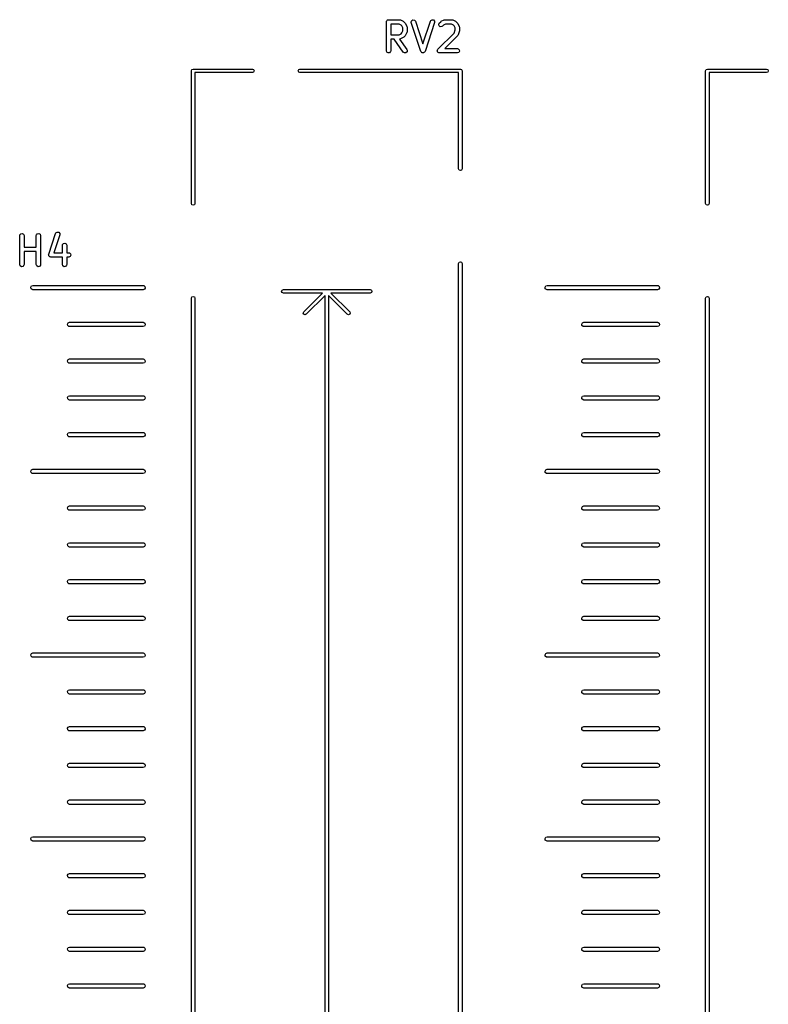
# Model space of a CAD drawing. Extents: x 2.76 to 6.37, y -5.23 to -2.48.
# Tile 7 of 19: x 2.83 to 3.85, y -3.83 to -2.49. Entities that reach past the tile are written whole.
import ezdxf

# ---------------------------------------------------------------- set-up
doc = ezdxf.new("R2010")
doc.units = 0
doc.header["$MEASUREMENT"] = 0
doc.layers.add('BLACK', color=7, linetype='CONTINUOUS')

msp = doc.modelspace()

# ---------------------------------------------------------------- linework, layer by layer
at = {"layer": 'BLACK', "linetype": 'CONTINUOUS'}
for p, q in [((3.33112, -2.48844), (3.33118, -2.48806)), ((3.33112, -2.52781), (3.33112, -2.48844)), ((3.33116, -2.48793), (3.33123, -2.48781)), ((3.33118, -2.48806), (3.33116, -2.48793)), ((3.33123, -2.48781), (3.33129, -2.48743)), ((3.33129, -2.48743), (3.33179, -2.48684)), ((3.33179, -2.48684), (3.33217, -2.48618)), ((3.33217, -2.48618), (3.33242, -2.48609)), ((3.33242, -2.48609), (3.33259, -2.48588)), ((3.33259, -2.48588), (3.33335, -2.48575)), ((3.33335, -2.48575), (3.33407, -2.48549)), ((3.33407, -2.48549), (3.34907, -2.48549)), ((3.33702, -2.49139), (3.33702, -2.50611)), ((3.34837, -2.49139), (3.33702, -2.49139)), ((3.35107, -2.49274), (3.34837, -2.49139)), ((3.34907, -2.48549), (3.35008, -2.48567)), ((3.35008, -2.48567), (3.35021, -2.48578)), ((3.35021, -2.48578), (3.35039, -2.4858)), ((3.35039, -2.4858), (3.35414, -2.48767)), ((3.35414, -2.48767), (3.35485, -2.4882)), ((3.35485, -2.4882), (3.3549, -2.48823)), ((3.3549, -2.48823), (3.35678, -2.4901)), ((3.35678, -2.4901), (3.35728, -2.49082)), ((3.35728, -2.49082), (3.35733, -2.49087)), ((3.35733, -2.49087), (3.35921, -2.49462)), ((3.36486, -2.48836), (3.3656, -2.48648)), ((3.36501, -2.48937), (3.36486, -2.48836)), ((3.37814, -2.52874), (3.36501, -2.48937)), ((3.3656, -2.48648), (3.36738, -2.48552)), ((3.36738, -2.48552), (3.36936, -2.48592)), ((3.36936, -2.48592), (3.37062, -2.48751)), ((3.37062, -2.48751), (3.38094, -2.51847)), ((3.38094, -2.51847), (3.39126, -2.48751)), ((3.39686, -2.48937), (3.38374, -2.52874)), ((3.39126, -2.48751), (3.39175, -2.4866)), ((3.39175, -2.4866), (3.39347, -2.48555)), ((3.39347, -2.48555), (3.39547, -2.48584)), ((3.39547, -2.48584), (3.39681, -2.48735)), ((3.39681, -2.48735), (3.39686, -2.48937)), ((3.40237, -2.49193), (3.40322, -2.4901)), ((3.40322, -2.4901), (3.4051, -2.48823)), ((3.4051, -2.48823), (3.40582, -2.48772)), ((3.40582, -2.48772), (3.40586, -2.48767)), ((3.40586, -2.48767), (3.40961, -2.4858)), ((3.41163, -2.49139), (3.40893, -2.49274)), ((3.40961, -2.4858), (3.4106, -2.48551)), ((3.4106, -2.48551), (3.41077, -2.48555)), ((3.41077, -2.48555), (3.41093, -2.48549)), ((3.41093, -2.48549), (3.42031, -2.48549)), ((3.41961, -2.49139), (3.41163, -2.49139)), ((3.42231, -2.49274), (3.41961, -2.49139)), ((3.42031, -2.48549), (3.42132, -2.48567)), ((3.42132, -2.48567), (3.42145, -2.48578)), ((3.42145, -2.48578), (3.42163, -2.4858)), ((3.42163, -2.4858), (3.42538, -2.48767)), ((3.42538, -2.48767), (3.42609, -2.4882)), ((3.42609, -2.4882), (3.42614, -2.48823)), ((3.42614, -2.48823), (3.42802, -2.4901)), ((3.42802, -2.4901), (3.42853, -2.49082)), ((3.42853, -2.49082), (3.42857, -2.49087)), ((3.42857, -2.49087), (3.43045, -2.49462)), ((3.34837, -2.50611), (3.35107, -2.50476)), ((3.35226, -2.49394), (3.35107, -2.49274)), ((3.35107, -2.50476), (3.35226, -2.50356)), ((3.35361, -2.49664), (3.35226, -2.49394)), ((3.35226, -2.50356), (3.35361, -2.50087)), ((3.35361, -2.50087), (3.35361, -2.49664)), ((3.35921, -2.50288), (3.35733, -2.50663)), ((3.35921, -2.49462), (3.3595, -2.4956)), ((3.35923, -2.50271), (3.35921, -2.50288)), ((3.35934, -2.50257), (3.35923, -2.50271)), ((3.35952, -2.50156), (3.35934, -2.50257)), ((3.3595, -2.4956), (3.35946, -2.49577)), ((3.35946, -2.49577), (3.35952, -2.49594)), ((3.35952, -2.49594), (3.35952, -2.50156)), ((3.40135, -2.52572), (3.42335, -2.50372)), ((3.40289, -2.49388), (3.40237, -2.49193)), ((3.40455, -2.49504), (3.40289, -2.49388)), ((3.40656, -2.49487), (3.40455, -2.49504)), ((3.4074, -2.49428), (3.40656, -2.49487)), ((3.40893, -2.49274), (3.4074, -2.49428)), ((3.42351, -2.49394), (3.42231, -2.49274)), ((3.42335, -2.50372), (3.42485, -2.49921)), ((3.42485, -2.49664), (3.42351, -2.49394)), ((3.42485, -2.49921), (3.42485, -2.49664)), ((3.43061, -2.50062), (3.42873, -2.50625)), ((3.43045, -2.49462), (3.43074, -2.4956)), ((3.43076, -2.49969), (3.43061, -2.50056)), ((3.43061, -2.50056), (3.43061, -2.50062)), ((3.43074, -2.4956), (3.4307, -2.49577)), ((3.4307, -2.49577), (3.43076, -2.49594)), ((3.43076, -2.49594), (3.43076, -2.49969)), ((3.33702, -2.50611), (3.34837, -2.50611)), ((3.3419, -2.51202), (3.33702, -2.51202)), ((3.33702, -2.51202), (3.33702, -2.52781)), ((3.35415, -2.5295), (3.3419, -2.51202)), ((3.34923, -2.51195), (3.3491, -2.512)), ((3.3491, -2.512), (3.35898, -2.52612)), ((3.3494, -2.512), (3.34923, -2.51195)), ((3.35039, -2.5117), (3.3494, -2.512)), ((3.35414, -2.50983), (3.35039, -2.5117)), ((3.35418, -2.50978), (3.35414, -2.50983)), ((3.3549, -2.50928), (3.35418, -2.50978)), ((3.35678, -2.5074), (3.3549, -2.50928)), ((3.35681, -2.50734), (3.35678, -2.5074)), ((3.35733, -2.50663), (3.35681, -2.50734)), ((3.42802, -2.5074), (3.41056, -2.52486)), ((3.42809, -2.50724), (3.42802, -2.5074)), ((3.42824, -2.50715), (3.42809, -2.50724)), ((3.42873, -2.50625), (3.42824, -2.50715)), ((3.33181, -2.52971), (3.33112, -2.52781)), ((3.33356, -2.53072), (3.33181, -2.52971)), ((3.33554, -2.53037), (3.33356, -2.53072)), ((3.33684, -2.52882), (3.33554, -2.53037)), ((3.33702, -2.52781), (3.33684, -2.52882)), ((3.3558, -2.53066), (3.35415, -2.5295)), ((3.35781, -2.53049), (3.3558, -2.53066)), ((3.35924, -2.52906), (3.35781, -2.53049)), ((3.35898, -2.52612), (3.35942, -2.52705)), ((3.35942, -2.52705), (3.35924, -2.52906)), ((3.37819, -2.52881), (3.37814, -2.52874)), ((3.37819, -2.5289), (3.37819, -2.52881)), ((3.37881, -2.52959), (3.37819, -2.5289)), ((3.37939, -2.53033), (3.37881, -2.52959)), ((3.37947, -2.53034), (3.37939, -2.53033)), ((3.37953, -2.53041), (3.37947, -2.53034)), ((3.38046, -2.53054), (3.37953, -2.53041)), ((3.38137, -2.53073), (3.38046, -2.53054)), ((3.38145, -2.53069), (3.38137, -2.53073)), ((3.38153, -2.5307), (3.38145, -2.53069)), ((3.38233, -2.53021), (3.38153, -2.5307)), ((3.38315, -2.52977), (3.38233, -2.53021)), ((3.38318, -2.52969), (3.38315, -2.52977)), ((3.38325, -2.52965), (3.38318, -2.52969)), ((3.38374, -2.52874), (3.38325, -2.52965)), ((3.40049, -2.52755), (3.40055, -2.52743)), ((3.40072, -2.52841), (3.40049, -2.52755)), ((3.40053, -2.5273), (3.40097, -2.52653)), ((3.40055, -2.52743), (3.40053, -2.5273)), ((3.40088, -2.52929), (3.40072, -2.52841)), ((3.40098, -2.52937), (3.40088, -2.52929)), ((3.40097, -2.52653), (3.40135, -2.52572)), ((3.40102, -2.5295), (3.40098, -2.52937)), ((3.40174, -2.53001), (3.40102, -2.5295)), ((3.40242, -2.53058), (3.40174, -2.53001)), ((3.40261, -2.53062), (3.40242, -2.53058)), ((3.40267, -2.53066), (3.40261, -2.53062)), ((3.4028, -2.53065), (3.40267, -2.53066)), ((3.40343, -2.53076), (3.4028, -2.53065)), ((3.42781, -2.53076), (3.40343, -2.53076)), ((3.41056, -2.52486), (3.42781, -2.52486)), ((3.42781, -2.52486), (3.42882, -2.52504)), ((3.4297, -2.53007), (3.42781, -2.53076)), ((3.42882, -2.52504), (3.43036, -2.52633)), ((3.43071, -2.52832), (3.4297, -2.53007)), ((3.43036, -2.52633), (3.43071, -2.52832)), ((3.06575, -2.55512), (3.06644, -2.55345)), ((3.06575, -2.73559), (3.06575, -2.55512)), ((3.06644, -2.55345), (3.06811, -2.55276)), ((3.06811, -2.55276), (3.1487, -2.55276)), ((3.1487, -2.55748), (3.07047, -2.55748)), ((3.07047, -2.55748), (3.07047, -2.73559)), ((3.1487, -2.55276), (3.15037, -2.55345)), ((3.15037, -2.55679), (3.1487, -2.55748)), ((3.15037, -2.55345), (3.15106, -2.55512)), ((3.15106, -2.55512), (3.15037, -2.55679)), ((3.21114, -2.55512), (3.21183, -2.55345)), ((3.21183, -2.55679), (3.21114, -2.55512)), ((3.21183, -2.55345), (3.2135, -2.55276)), ((3.2135, -2.55748), (3.21183, -2.55679)), ((3.2135, -2.55276), (3.43189, -2.55276)), ((3.42953, -2.55748), (3.2135, -2.55748)), ((3.42953, -2.68835), (3.42953, -2.55748)), ((3.43189, -2.55276), (3.43356, -2.55345)), ((3.43356, -2.55345), (3.43425, -2.55512)), ((3.43425, -2.55512), (3.43425, -2.68835)), ((3.76575, -2.55512), (3.76644, -2.55345)), ((3.76575, -2.73559), (3.76575, -2.55512)), ((3.76644, -2.55345), (3.76811, -2.55276)), ((3.76811, -2.55276), (3.8487, -2.55276)), ((3.8487, -2.55748), (3.77047, -2.55748)), ((3.77047, -2.55748), (3.77047, -2.73559)), ((3.8487, -2.55276), (3.85037, -2.55345)), ((3.85037, -2.55679), (3.8487, -2.55748)), ((3.85037, -2.55345), (3.85106, -2.55512)), ((3.85106, -2.55512), (3.85037, -2.55679)), ((3.43022, -2.69002), (3.42953, -2.68835)), ((3.43189, -2.69071), (3.43022, -2.69002)), ((3.43356, -2.69002), (3.43189, -2.69071)), ((3.43425, -2.68835), (3.43356, -2.69002)), ((3.06644, -2.73726), (3.06575, -2.73559)), ((3.06811, -2.73795), (3.06644, -2.73726)), ((3.06978, -2.73726), (3.06811, -2.73795)), ((3.07047, -2.73559), (3.06978, -2.73726)), ((3.76644, -2.73726), (3.76575, -2.73559)), ((3.76811, -2.73795), (3.76644, -2.73726)), ((3.76978, -2.73726), (3.76811, -2.73795)), ((3.77047, -2.73559), (3.76978, -2.73726)), ((2.83201, -2.77923), (2.83219, -2.77822)), ((2.83201, -2.8186), (2.83201, -2.77923)), ((2.83219, -2.77822), (2.83349, -2.77667)), ((2.83349, -2.77667), (2.83548, -2.77632)), ((2.83548, -2.77632), (2.83723, -2.77733)), ((2.83723, -2.77733), (2.83792, -2.77923)), ((2.83792, -2.77923), (2.83792, -2.79502)), ((2.85451, -2.77923), (2.85469, -2.77822)), ((2.85451, -2.79502), (2.85451, -2.77923)), ((2.85469, -2.77822), (2.85599, -2.77667)), ((2.85599, -2.77667), (2.85797, -2.77632)), ((2.85797, -2.77632), (2.85972, -2.77733)), ((2.85972, -2.77733), (2.86041, -2.77923)), ((2.86041, -2.77923), (2.86041, -2.8186)), ((2.87153, -2.80454), (2.88091, -2.77642)), ((2.88651, -2.77829), (2.87843, -2.80252)), ((2.88091, -2.77642), (2.8814, -2.77552)), ((2.8814, -2.77552), (2.88312, -2.77446)), ((2.88312, -2.77446), (2.88511, -2.77476)), ((2.88511, -2.77476), (2.88645, -2.77627)), ((2.88645, -2.77627), (2.88651, -2.77829)), ((2.83792, -2.79502), (2.85451, -2.79502)), ((2.89013, -2.79235), (2.89031, -2.79134)), ((2.89013, -2.80252), (2.89013, -2.79235)), ((2.89031, -2.79134), (2.89161, -2.78979)), ((2.89161, -2.78979), (2.89359, -2.78944)), ((2.89359, -2.78944), (2.89534, -2.79045)), ((2.89534, -2.79045), (2.89603, -2.79235)), ((2.89603, -2.79235), (2.89603, -2.80252)), ((2.85451, -2.80093), (2.83792, -2.80093)), ((2.83792, -2.80093), (2.83792, -2.8186)), ((2.85451, -2.8186), (2.85451, -2.80093)), ((2.87143, -2.80496), (2.87154, -2.80477)), ((2.87157, -2.80575), (2.87143, -2.80496)), ((2.87154, -2.80477), (2.87153, -2.80454)), ((2.87159, -2.80656), (2.87157, -2.80575)), ((2.87174, -2.80673), (2.87159, -2.80656)), ((2.87178, -2.80695), (2.87174, -2.80673)), ((2.87239, -2.80747), (2.87178, -2.80695)), ((2.87293, -2.80807), (2.87239, -2.80747)), ((2.87315, -2.8081), (2.87293, -2.80807)), ((2.87332, -2.80825), (2.87315, -2.8081)), ((2.87433, -2.80843), (2.87332, -2.80825)), ((2.89013, -2.80843), (2.87433, -2.80843)), ((2.87843, -2.80252), (2.89013, -2.80252)), ((2.89013, -2.8186), (2.89013, -2.80843)), ((2.89603, -2.80252), (2.89871, -2.80252)), ((2.89871, -2.80843), (2.89603, -2.80843)), ((2.89603, -2.80843), (2.89603, -2.8186)), ((2.89871, -2.80252), (2.89972, -2.8027)), ((2.9006, -2.80774), (2.89871, -2.80843)), ((2.89972, -2.8027), (2.90126, -2.804)), ((2.90161, -2.80599), (2.9006, -2.80774)), ((2.90126, -2.804), (2.90161, -2.80599)), ((2.8327, -2.8205), (2.83201, -2.8186)), ((2.83445, -2.82151), (2.8327, -2.8205)), ((2.83644, -2.82115), (2.83445, -2.82151)), ((2.83774, -2.81961), (2.83644, -2.82115)), ((2.83792, -2.8186), (2.83774, -2.81961)), ((2.8552, -2.8205), (2.85451, -2.8186)), ((2.85695, -2.82151), (2.8552, -2.8205)), ((2.85894, -2.82115), (2.85695, -2.82151)), ((2.86024, -2.81961), (2.85894, -2.82115)), ((2.86041, -2.8186), (2.86024, -2.81961)), ((2.89082, -2.8205), (2.89013, -2.8186)), ((2.89257, -2.82151), (2.89082, -2.8205)), ((2.89456, -2.82115), (2.89257, -2.82151)), ((2.89586, -2.81961), (2.89456, -2.82115)), ((2.89603, -2.8186), (2.89586, -2.81961)), ((3.42953, -2.81713), (3.43022, -2.81546)), ((3.42953, -4.66472), (3.42953, -2.81713)), ((3.43022, -2.81546), (3.43189, -2.81476)), ((3.43189, -2.81476), (3.43356, -2.81546)), ((3.43356, -2.81546), (3.43425, -2.81713)), ((3.43425, -2.81713), (3.43425, -4.66472)), ((2.84709, -2.84949), (2.8481, -2.84774)), ((2.84744, -2.85148), (2.84709, -2.84949)), ((2.84899, -2.85277), (2.84744, -2.85148)), ((2.8481, -2.84774), (2.85, -2.84705)), ((2.85, -2.85295), (2.84899, -2.85277)), ((2.85, -2.84705), (3, -2.84705)), ((3, -2.85295), (2.85, -2.85295)), ((3, -2.84705), (3.00101, -2.84723)), ((3.0019, -2.85226), (3, -2.85295)), ((3.00101, -2.84723), (3.00256, -2.84852)), ((3.00291, -2.85051), (3.0019, -2.85226)), ((3.00256, -2.84852), (3.00291, -2.85051)), ((3.18927, -2.85345), (3.19094, -2.85276)), ((3.19094, -2.85276), (3.30906, -2.85276)), ((3.30906, -2.85276), (3.31073, -2.85345)), ((3.54709, -2.84949), (3.5481, -2.84774)), ((3.54744, -2.85148), (3.54709, -2.84949)), ((3.54899, -2.85277), (3.54744, -2.85148)), ((3.5481, -2.84774), (3.55, -2.84705)), ((3.55, -2.85295), (3.54899, -2.85277)), ((3.55, -2.84705), (3.7, -2.84705)), ((3.7, -2.85295), (3.55, -2.85295)), ((3.7, -2.84705), (3.70101, -2.84723)), ((3.7019, -2.85226), (3.7, -2.85295)), ((3.70101, -2.84723), (3.70256, -2.84852)), ((3.70291, -2.85051), (3.7019, -2.85226)), ((3.70256, -2.84852), (3.70291, -2.85051)), ((3.06575, -2.86437), (3.06644, -2.8627)), ((3.06575, -4.61748), (3.06575, -2.86437)), ((3.06644, -2.8627), (3.06811, -2.86201)), ((3.06811, -2.86201), (3.06978, -2.8627)), ((3.06978, -2.8627), (3.07047, -2.86437)), ((3.07047, -2.86437), (3.07047, -4.61748)), ((3.18858, -2.85512), (3.18927, -2.85345)), ((3.18927, -2.85679), (3.18858, -2.85512)), ((3.19094, -2.85748), (3.18927, -2.85679)), ((3.2443, -2.85748), (3.19094, -2.85748)), ((3.2188, -2.88298), (3.2443, -2.85748)), ((3.24764, -2.86082), (3.22214, -2.88632)), ((3.24764, -4.62107), (3.24764, -2.86082)), ((3.27786, -2.88632), (3.25236, -2.86082)), ((3.25236, -2.86082), (3.25236, -4.62107)), ((3.30906, -2.85748), (3.2557, -2.85748)), ((3.2557, -2.85748), (3.2812, -2.88298)), ((3.31073, -2.85679), (3.30906, -2.85748)), ((3.31073, -2.85345), (3.31142, -2.85512)), ((3.31142, -2.85512), (3.31073, -2.85679)), ((3.76575, -2.86437), (3.76644, -2.8627)), ((3.76575, -4.61748), (3.76575, -2.86437)), ((3.76644, -2.8627), (3.76811, -2.86201)), ((3.76811, -2.86201), (3.76978, -2.8627)), ((3.76978, -2.8627), (3.77047, -2.86437)), ((3.77047, -2.86437), (3.77047, -4.61748)), ((3.21811, -2.88465), (3.2188, -2.88298)), ((3.2188, -2.88632), (3.21811, -2.88465)), ((3.22047, -2.88701), (3.2188, -2.88632)), ((3.22214, -2.88632), (3.22047, -2.88701)), ((3.27953, -2.88701), (3.27786, -2.88632)), ((3.2812, -2.88632), (3.27953, -2.88701)), ((3.2812, -2.88298), (3.28189, -2.88465)), ((3.28189, -2.88465), (3.2812, -2.88632)), ((2.89709, -2.89949), (2.8981, -2.89774)), ((2.89744, -2.90148), (2.89709, -2.89949)), ((2.89899, -2.90277), (2.89744, -2.90148)), ((2.8981, -2.89774), (2.9, -2.89705)), ((2.9, -2.90295), (2.89899, -2.90277)), ((2.9, -2.89705), (3, -2.89705)), ((3, -2.90295), (2.9, -2.90295)), ((3, -2.89705), (3.00101, -2.89723)), ((3.0019, -2.90226), (3, -2.90295)), ((3.00101, -2.89723), (3.00256, -2.89852)), ((3.00291, -2.90051), (3.0019, -2.90226)), ((3.00256, -2.89852), (3.00291, -2.90051)), ((3.59709, -2.89949), (3.5981, -2.89774)), ((3.59744, -2.90148), (3.59709, -2.89949)), ((3.59899, -2.90277), (3.59744, -2.90148)), ((3.5981, -2.89774), (3.6, -2.89705)), ((3.6, -2.90295), (3.59899, -2.90277)), ((3.6, -2.89705), (3.7, -2.89705)), ((3.7, -2.90295), (3.6, -2.90295)), ((3.7, -2.89705), (3.70101, -2.89723)), ((3.7019, -2.90226), (3.7, -2.90295)), ((3.70101, -2.89723), (3.70256, -2.89852)), ((3.70291, -2.90051), (3.7019, -2.90226)), ((3.70256, -2.89852), (3.70291, -2.90051)), ((2.89709, -2.94949), (2.8981, -2.94774)), ((2.89744, -2.95148), (2.89709, -2.94949)), ((2.89899, -2.95277), (2.89744, -2.95148)), ((2.8981, -2.94774), (2.9, -2.94705)), ((2.9, -2.95295), (2.89899, -2.95277)), ((2.9, -2.94705), (3, -2.94705)), ((3, -2.95295), (2.9, -2.95295)), ((3, -2.94705), (3.00101, -2.94723)), ((3.0019, -2.95226), (3, -2.95295)), ((3.00101, -2.94723), (3.00256, -2.94852)), ((3.00291, -2.95051), (3.0019, -2.95226)), ((3.00256, -2.94852), (3.00291, -2.95051)), ((3.59709, -2.94949), (3.5981, -2.94774)), ((3.59744, -2.95148), (3.59709, -2.94949)), ((3.59899, -2.95277), (3.59744, -2.95148)), ((3.5981, -2.94774), (3.6, -2.94705)), ((3.6, -2.95295), (3.59899, -2.95277)), ((3.6, -2.94705), (3.7, -2.94705)), ((3.7, -2.95295), (3.6, -2.95295)), ((3.7, -2.94705), (3.70101, -2.94723)), ((3.7019, -2.95226), (3.7, -2.95295)), ((3.70101, -2.94723), (3.70256, -2.94852)), ((3.70291, -2.95051), (3.7019, -2.95226)), ((3.70256, -2.94852), (3.70291, -2.95051)), ((2.89709, -2.99949), (2.8981, -2.99774)), ((2.89744, -3.00148), (2.89709, -2.99949)), ((2.8981, -2.99774), (2.9, -2.99705)), ((2.9, -2.99705), (3, -2.99705)), ((3, -2.99705), (3.00101, -2.99723)), ((3.00101, -2.99723), (3.00256, -2.99852)), ((3.00256, -2.99852), (3.00291, -3.00051)), ((3.59709, -2.99949), (3.5981, -2.99774)), ((3.59744, -3.00148), (3.59709, -2.99949)), ((3.5981, -2.99774), (3.6, -2.99705)), ((3.6, -2.99705), (3.7, -2.99705)), ((3.7, -2.99705), (3.70101, -2.99723)), ((3.70101, -2.99723), (3.70256, -2.99852)), ((3.70256, -2.99852), (3.70291, -3.00051)), ((2.89899, -3.00277), (2.89744, -3.00148)), ((2.9, -3.00295), (2.89899, -3.00277)), ((3, -3.00295), (2.9, -3.00295)), ((3.0019, -3.00226), (3, -3.00295)), ((3.00291, -3.00051), (3.0019, -3.00226)), ((3.59899, -3.00277), (3.59744, -3.00148)), ((3.6, -3.00295), (3.59899, -3.00277)), ((3.7, -3.00295), (3.6, -3.00295)), ((3.7019, -3.00226), (3.7, -3.00295)), ((3.70291, -3.00051), (3.7019, -3.00226)), ((2.89709, -3.04949), (2.8981, -3.04774)), ((2.89744, -3.05148), (2.89709, -3.04949)), ((2.89899, -3.05277), (2.89744, -3.05148)), ((2.8981, -3.04774), (2.9, -3.04705)), ((2.9, -3.05295), (2.89899, -3.05277)), ((2.9, -3.04705), (3, -3.04705)), ((3, -3.05295), (2.9, -3.05295)), ((3, -3.04705), (3.00101, -3.04723)), ((3.0019, -3.05226), (3, -3.05295)), ((3.00101, -3.04723), (3.00256, -3.04852)), ((3.00291, -3.05051), (3.0019, -3.05226)), ((3.00256, -3.04852), (3.00291, -3.05051)), ((3.59709, -3.04949), (3.5981, -3.04774)), ((3.59744, -3.05148), (3.59709, -3.04949)), ((3.59899, -3.05277), (3.59744, -3.05148)), ((3.5981, -3.04774), (3.6, -3.04705)), ((3.6, -3.05295), (3.59899, -3.05277)), ((3.6, -3.04705), (3.7, -3.04705)), ((3.7, -3.05295), (3.6, -3.05295)), ((3.7, -3.04705), (3.70101, -3.04723)), ((3.7019, -3.05226), (3.7, -3.05295)), ((3.70101, -3.04723), (3.70256, -3.04852)), ((3.70291, -3.05051), (3.7019, -3.05226)), ((3.70256, -3.04852), (3.70291, -3.05051)), ((2.84709, -3.09949), (2.8481, -3.09774)), ((2.84744, -3.10148), (2.84709, -3.09949)), ((2.84899, -3.10277), (2.84744, -3.10148)), ((2.8481, -3.09774), (2.85, -3.09705)), ((2.85, -3.10295), (2.84899, -3.10277)), ((2.85, -3.09705), (3, -3.09705)), ((3, -3.10295), (2.85, -3.10295)), ((3, -3.09705), (3.00101, -3.09723)), ((3.0019, -3.10226), (3, -3.10295)), ((3.00101, -3.09723), (3.00256, -3.09852)), ((3.00291, -3.10051), (3.0019, -3.10226)), ((3.00256, -3.09852), (3.00291, -3.10051)), ((3.54709, -3.09949), (3.5481, -3.09774)), ((3.54744, -3.10148), (3.54709, -3.09949)), ((3.54899, -3.10277), (3.54744, -3.10148)), ((3.5481, -3.09774), (3.55, -3.09705)), ((3.55, -3.10295), (3.54899, -3.10277)), ((3.55, -3.09705), (3.7, -3.09705)), ((3.7, -3.10295), (3.55, -3.10295)), ((3.7, -3.09705), (3.70101, -3.09723)), ((3.7019, -3.10226), (3.7, -3.10295)), ((3.70101, -3.09723), (3.70256, -3.09852)), ((3.70291, -3.10051), (3.7019, -3.10226)), ((3.70256, -3.09852), (3.70291, -3.10051)), ((2.89709, -3.14949), (2.8981, -3.14774)), ((2.8981, -3.14774), (2.9, -3.14705)), ((2.9, -3.14705), (3, -3.14705)), ((3, -3.14705), (3.00101, -3.14723)), ((3.00101, -3.14723), (3.00256, -3.14852)), ((3.59709, -3.14949), (3.5981, -3.14774)), ((3.5981, -3.14774), (3.6, -3.14705)), ((3.6, -3.14705), (3.7, -3.14705)), ((3.7, -3.14705), (3.70101, -3.14723)), ((3.70101, -3.14723), (3.70256, -3.14852)), ((2.89744, -3.15148), (2.89709, -3.14949)), ((2.89899, -3.15277), (2.89744, -3.15148)), ((2.9, -3.15295), (2.89899, -3.15277)), ((3, -3.15295), (2.9, -3.15295)), ((3.0019, -3.15226), (3, -3.15295)), ((3.00291, -3.15051), (3.0019, -3.15226)), ((3.00256, -3.14852), (3.00291, -3.15051)), ((3.59744, -3.15148), (3.59709, -3.14949)), ((3.59899, -3.15277), (3.59744, -3.15148)), ((3.6, -3.15295), (3.59899, -3.15277)), ((3.7, -3.15295), (3.6, -3.15295)), ((3.7019, -3.15226), (3.7, -3.15295)), ((3.70291, -3.15051), (3.7019, -3.15226)), ((3.70256, -3.14852), (3.70291, -3.15051)), ((2.89709, -3.19949), (2.8981, -3.19774)), ((2.89744, -3.20148), (2.89709, -3.19949)), ((2.8981, -3.19774), (2.9, -3.19705)), ((2.9, -3.19705), (3, -3.19705)), ((3, -3.19705), (3.00101, -3.19723)), ((3.00101, -3.19723), (3.00256, -3.19852)), ((3.00291, -3.20051), (3.0019, -3.20226)), ((3.00256, -3.19852), (3.00291, -3.20051)), ((3.59709, -3.19949), (3.5981, -3.19774)), ((3.59744, -3.20148), (3.59709, -3.19949)), ((3.5981, -3.19774), (3.6, -3.19705)), ((3.6, -3.19705), (3.7, -3.19705)), ((3.7, -3.19705), (3.70101, -3.19723)), ((3.70101, -3.19723), (3.70256, -3.19852)), ((3.70291, -3.20051), (3.7019, -3.20226)), ((3.70256, -3.19852), (3.70291, -3.20051)), ((2.89899, -3.20277), (2.89744, -3.20148)), ((2.9, -3.20295), (2.89899, -3.20277)), ((3, -3.20295), (2.9, -3.20295)), ((3.0019, -3.20226), (3, -3.20295)), ((3.59899, -3.20277), (3.59744, -3.20148)), ((3.6, -3.20295), (3.59899, -3.20277)), ((3.7, -3.20295), (3.6, -3.20295)), ((3.7019, -3.20226), (3.7, -3.20295)), ((2.89709, -3.24949), (2.8981, -3.24774)), ((2.89744, -3.25148), (2.89709, -3.24949)), ((2.89899, -3.25277), (2.89744, -3.25148)), ((2.8981, -3.24774), (2.9, -3.24705)), ((2.9, -3.25295), (2.89899, -3.25277)), ((2.9, -3.24705), (3, -3.24705)), ((3, -3.25295), (2.9, -3.25295)), ((3, -3.24705), (3.00101, -3.24723)), ((3.0019, -3.25226), (3, -3.25295)), ((3.00101, -3.24723), (3.00256, -3.24852)), ((3.00291, -3.25051), (3.0019, -3.25226)), ((3.00256, -3.24852), (3.00291, -3.25051)), ((3.59709, -3.24949), (3.5981, -3.24774)), ((3.59744, -3.25148), (3.59709, -3.24949)), ((3.59899, -3.25277), (3.59744, -3.25148)), ((3.5981, -3.24774), (3.6, -3.24705)), ((3.6, -3.25295), (3.59899, -3.25277)), ((3.6, -3.24705), (3.7, -3.24705)), ((3.7, -3.25295), (3.6, -3.25295)), ((3.7, -3.24705), (3.70101, -3.24723)), ((3.7019, -3.25226), (3.7, -3.25295)), ((3.70101, -3.24723), (3.70256, -3.24852)), ((3.70291, -3.25051), (3.7019, -3.25226)), ((3.70256, -3.24852), (3.70291, -3.25051)), ((2.89709, -3.29949), (2.8981, -3.29774)), ((2.89744, -3.30148), (2.89709, -3.29949)), ((2.89899, -3.30277), (2.89744, -3.30148)), ((2.8981, -3.29774), (2.9, -3.29705)), ((2.9, -3.30295), (2.89899, -3.30277)), ((2.9, -3.29705), (3, -3.29705)), ((3, -3.30295), (2.9, -3.30295)), ((3, -3.29705), (3.00101, -3.29723)), ((3.0019, -3.30226), (3, -3.30295)), ((3.00101, -3.29723), (3.00256, -3.29852)), ((3.00291, -3.30051), (3.0019, -3.30226)), ((3.00256, -3.29852), (3.00291, -3.30051)), ((3.59709, -3.29949), (3.5981, -3.29774)), ((3.59744, -3.30148), (3.59709, -3.29949)), ((3.59899, -3.30277), (3.59744, -3.30148)), ((3.5981, -3.29774), (3.6, -3.29705)), ((3.6, -3.30295), (3.59899, -3.30277)), ((3.6, -3.29705), (3.7, -3.29705)), ((3.7, -3.30295), (3.6, -3.30295)), ((3.7, -3.29705), (3.70101, -3.29723)), ((3.7019, -3.30226), (3.7, -3.30295)), ((3.70101, -3.29723), (3.70256, -3.29852)), ((3.70291, -3.30051), (3.7019, -3.30226)), ((3.70256, -3.29852), (3.70291, -3.30051)), ((2.84709, -3.34949), (2.8481, -3.34774)), ((2.8481, -3.34774), (2.85, -3.34705)), ((2.85, -3.34705), (3, -3.34705)), ((3, -3.34705), (3.00101, -3.34723)), ((3.00101, -3.34723), (3.00256, -3.34852)), ((3.00256, -3.34852), (3.00291, -3.35051)), ((3.54709, -3.34949), (3.5481, -3.34774)), ((3.5481, -3.34774), (3.55, -3.34705)), ((3.55, -3.34705), (3.7, -3.34705)), ((3.7, -3.34705), (3.70101, -3.34723)), ((3.70101, -3.34723), (3.70256, -3.34852)), ((3.70256, -3.34852), (3.70291, -3.35051)), ((2.84744, -3.35148), (2.84709, -3.34949)), ((2.84899, -3.35277), (2.84744, -3.35148)), ((2.85, -3.35295), (2.84899, -3.35277)), ((3, -3.35295), (2.85, -3.35295)), ((3.0019, -3.35226), (3, -3.35295)), ((3.00291, -3.35051), (3.0019, -3.35226)), ((3.54744, -3.35148), (3.54709, -3.34949)), ((3.54899, -3.35277), (3.54744, -3.35148)), ((3.55, -3.35295), (3.54899, -3.35277)), ((3.7, -3.35295), (3.55, -3.35295)), ((3.7019, -3.35226), (3.7, -3.35295)), ((3.70291, -3.35051), (3.7019, -3.35226)), ((2.89709, -3.39949), (2.8981, -3.39774)), ((2.89744, -3.40148), (2.89709, -3.39949)), ((2.89899, -3.40277), (2.89744, -3.40148)), ((2.8981, -3.39774), (2.9, -3.39705)), ((2.9, -3.39705), (3, -3.39705)), ((3, -3.39705), (3.00101, -3.39723)), ((3.0019, -3.40226), (3, -3.40295)), ((3.00101, -3.39723), (3.00256, -3.39852)), ((3.00291, -3.40051), (3.0019, -3.40226)), ((3.00256, -3.39852), (3.00291, -3.40051)), ((3.59709, -3.39949), (3.5981, -3.39774)), ((3.59744, -3.40148), (3.59709, -3.39949)), ((3.59899, -3.40277), (3.59744, -3.40148)), ((3.5981, -3.39774), (3.6, -3.39705)), ((3.6, -3.39705), (3.7, -3.39705)), ((3.7, -3.39705), (3.70101, -3.39723)), ((3.7019, -3.40226), (3.7, -3.40295)), ((3.70101, -3.39723), (3.70256, -3.39852)), ((3.70291, -3.40051), (3.7019, -3.40226)), ((3.70256, -3.39852), (3.70291, -3.40051)), ((2.9, -3.40295), (2.89899, -3.40277)), ((3, -3.40295), (2.9, -3.40295)), ((3.6, -3.40295), (3.59899, -3.40277)), ((3.7, -3.40295), (3.6, -3.40295)), ((2.89709, -3.44949), (2.8981, -3.44774)), ((2.89744, -3.45148), (2.89709, -3.44949)), ((2.89899, -3.45277), (2.89744, -3.45148)), ((2.8981, -3.44774), (2.9, -3.44705)), ((2.9, -3.45295), (2.89899, -3.45277)), ((2.9, -3.44705), (3, -3.44705)), ((3, -3.45295), (2.9, -3.45295)), ((3, -3.44705), (3.00101, -3.44723)), ((3.0019, -3.45226), (3, -3.45295)), ((3.00101, -3.44723), (3.00256, -3.44852)), ((3.00291, -3.45051), (3.0019, -3.45226)), ((3.00256, -3.44852), (3.00291, -3.45051)), ((3.59709, -3.44949), (3.5981, -3.44774)), ((3.59744, -3.45148), (3.59709, -3.44949)), ((3.59899, -3.45277), (3.59744, -3.45148)), ((3.5981, -3.44774), (3.6, -3.44705)), ((3.6, -3.45295), (3.59899, -3.45277)), ((3.6, -3.44705), (3.7, -3.44705)), ((3.7, -3.45295), (3.6, -3.45295)), ((3.7, -3.44705), (3.70101, -3.44723)), ((3.7019, -3.45226), (3.7, -3.45295)), ((3.70101, -3.44723), (3.70256, -3.44852)), ((3.70291, -3.45051), (3.7019, -3.45226)), ((3.70256, -3.44852), (3.70291, -3.45051)), ((2.89709, -3.49949), (2.8981, -3.49774)), ((2.89744, -3.50148), (2.89709, -3.49949)), ((2.89899, -3.50277), (2.89744, -3.50148)), ((2.8981, -3.49774), (2.9, -3.49705)), ((2.9, -3.50295), (2.89899, -3.50277)), ((2.9, -3.49705), (3, -3.49705)), ((3, -3.50295), (2.9, -3.50295)), ((3, -3.49705), (3.00101, -3.49723)), ((3.0019, -3.50226), (3, -3.50295)), ((3.00101, -3.49723), (3.00256, -3.49852)), ((3.00291, -3.50051), (3.0019, -3.50226)), ((3.00256, -3.49852), (3.00291, -3.50051)), ((3.59709, -3.49949), (3.5981, -3.49774)), ((3.59744, -3.50148), (3.59709, -3.49949)), ((3.59899, -3.50277), (3.59744, -3.50148)), ((3.5981, -3.49774), (3.6, -3.49705)), ((3.6, -3.50295), (3.59899, -3.50277)), ((3.6, -3.49705), (3.7, -3.49705)), ((3.7, -3.50295), (3.6, -3.50295)), ((3.7, -3.49705), (3.70101, -3.49723)), ((3.7019, -3.50226), (3.7, -3.50295)), ((3.70101, -3.49723), (3.70256, -3.49852)), ((3.70291, -3.50051), (3.7019, -3.50226)), ((3.70256, -3.49852), (3.70291, -3.50051)), ((2.89709, -3.54949), (2.8981, -3.54774)), ((2.89744, -3.55148), (2.89709, -3.54949)), ((2.8981, -3.54774), (2.9, -3.54705)), ((2.9, -3.54705), (3, -3.54705)), ((3, -3.54705), (3.00101, -3.54723)), ((3.00101, -3.54723), (3.00256, -3.54852)), ((3.00256, -3.54852), (3.00291, -3.55051)), ((3.59709, -3.54949), (3.5981, -3.54774)), ((3.59744, -3.55148), (3.59709, -3.54949)), ((3.5981, -3.54774), (3.6, -3.54705)), ((3.6, -3.54705), (3.7, -3.54705)), ((3.7, -3.54705), (3.70101, -3.54723)), ((3.70101, -3.54723), (3.70256, -3.54852)), ((3.70256, -3.54852), (3.70291, -3.55051)), ((2.89899, -3.55277), (2.89744, -3.55148)), ((2.9, -3.55295), (2.89899, -3.55277)), ((3, -3.55295), (2.9, -3.55295)), ((3.0019, -3.55226), (3, -3.55295)), ((3.00291, -3.55051), (3.0019, -3.55226)), ((3.59899, -3.55277), (3.59744, -3.55148)), ((3.6, -3.55295), (3.59899, -3.55277)), ((3.7, -3.55295), (3.6, -3.55295)), ((3.7019, -3.55226), (3.7, -3.55295)), ((3.70291, -3.55051), (3.7019, -3.55226)), ((2.84709, -3.59949), (2.8481, -3.59774)), ((2.84744, -3.60148), (2.84709, -3.59949)), ((2.84899, -3.60277), (2.84744, -3.60148)), ((2.8481, -3.59774), (2.85, -3.59705)), ((2.85, -3.60295), (2.84899, -3.60277)), ((2.85, -3.59705), (3, -3.59705)), ((3, -3.60295), (2.85, -3.60295)), ((3, -3.59705), (3.00101, -3.59723)), ((3.0019, -3.60226), (3, -3.60295)), ((3.00101, -3.59723), (3.00256, -3.59852)), ((3.00291, -3.60051), (3.0019, -3.60226)), ((3.00256, -3.59852), (3.00291, -3.60051)), ((3.54709, -3.59949), (3.5481, -3.59774)), ((3.54744, -3.60148), (3.54709, -3.59949)), ((3.54899, -3.60277), (3.54744, -3.60148)), ((3.5481, -3.59774), (3.55, -3.59705)), ((3.55, -3.60295), (3.54899, -3.60277)), ((3.55, -3.59705), (3.7, -3.59705)), ((3.7, -3.60295), (3.55, -3.60295)), ((3.7, -3.59705), (3.70101, -3.59723)), ((3.7019, -3.60226), (3.7, -3.60295)), ((3.70101, -3.59723), (3.70256, -3.59852)), ((3.70291, -3.60051), (3.7019, -3.60226)), ((3.70256, -3.59852), (3.70291, -3.60051)), ((2.89709, -3.64949), (2.8981, -3.64774)), ((2.89744, -3.65148), (2.89709, -3.64949)), ((2.89899, -3.65277), (2.89744, -3.65148)), ((2.8981, -3.64774), (2.9, -3.64705)), ((2.9, -3.65295), (2.89899, -3.65277)), ((2.9, -3.64705), (3, -3.64705)), ((3, -3.65295), (2.9, -3.65295)), ((3, -3.64705), (3.00101, -3.64723)), ((3.0019, -3.65226), (3, -3.65295)), ((3.00101, -3.64723), (3.00256, -3.64852)), ((3.00291, -3.65051), (3.0019, -3.65226)), ((3.00256, -3.64852), (3.00291, -3.65051)), ((3.59709, -3.64949), (3.5981, -3.64774)), ((3.59744, -3.65148), (3.59709, -3.64949)), ((3.59899, -3.65277), (3.59744, -3.65148)), ((3.5981, -3.64774), (3.6, -3.64705)), ((3.6, -3.65295), (3.59899, -3.65277)), ((3.6, -3.64705), (3.7, -3.64705)), ((3.7, -3.65295), (3.6, -3.65295)), ((3.7, -3.64705), (3.70101, -3.64723)), ((3.7019, -3.65226), (3.7, -3.65295)), ((3.70101, -3.64723), (3.70256, -3.64852)), ((3.70291, -3.65051), (3.7019, -3.65226)), ((3.70256, -3.64852), (3.70291, -3.65051)), ((2.89709, -3.69949), (2.8981, -3.69774)), ((2.89744, -3.70148), (2.89709, -3.69949)), ((2.89899, -3.70277), (2.89744, -3.70148)), ((2.8981, -3.69774), (2.9, -3.69705)), ((2.9, -3.70295), (2.89899, -3.70277)), ((2.9, -3.69705), (3, -3.69705)), ((3, -3.70295), (2.9, -3.70295)), ((3, -3.69705), (3.00101, -3.69723)), ((3.0019, -3.70226), (3, -3.70295)), ((3.00101, -3.69723), (3.00256, -3.69852)), ((3.00291, -3.70051), (3.0019, -3.70226)), ((3.00256, -3.69852), (3.00291, -3.70051)), ((3.59709, -3.69949), (3.5981, -3.69774)), ((3.59744, -3.70148), (3.59709, -3.69949)), ((3.59899, -3.70277), (3.59744, -3.70148)), ((3.5981, -3.69774), (3.6, -3.69705)), ((3.6, -3.70295), (3.59899, -3.70277)), ((3.6, -3.69705), (3.7, -3.69705)), ((3.7, -3.70295), (3.6, -3.70295)), ((3.7, -3.69705), (3.70101, -3.69723)), ((3.7019, -3.70226), (3.7, -3.70295)), ((3.70101, -3.69723), (3.70256, -3.69852)), ((3.70291, -3.70051), (3.7019, -3.70226)), ((3.70256, -3.69852), (3.70291, -3.70051)), ((2.89709, -3.74949), (2.8981, -3.74774)), ((2.89744, -3.75148), (2.89709, -3.74949)), ((2.8981, -3.74774), (2.9, -3.74705)), ((2.9, -3.74705), (3, -3.74705)), ((3, -3.74705), (3.00101, -3.74723)), ((3.00101, -3.74723), (3.00256, -3.74852)), ((3.00291, -3.75051), (3.0019, -3.75226)), ((3.00256, -3.74852), (3.00291, -3.75051)), ((3.59709, -3.74949), (3.5981, -3.74774)), ((3.59744, -3.75148), (3.59709, -3.74949)), ((3.5981, -3.74774), (3.6, -3.74705)), ((3.6, -3.74705), (3.7, -3.74705)), ((3.7, -3.74705), (3.70101, -3.74723)), ((3.70101, -3.74723), (3.70256, -3.74852)), ((3.70291, -3.75051), (3.7019, -3.75226)), ((3.70256, -3.74852), (3.70291, -3.75051)), ((2.89899, -3.75277), (2.89744, -3.75148)), ((2.9, -3.75295), (2.89899, -3.75277)), ((3, -3.75295), (2.9, -3.75295)), ((3.0019, -3.75226), (3, -3.75295)), ((3.59899, -3.75277), (3.59744, -3.75148)), ((3.6, -3.75295), (3.59899, -3.75277)), ((3.7, -3.75295), (3.6, -3.75295)), ((3.7019, -3.75226), (3.7, -3.75295)), ((2.89709, -3.79949), (2.8981, -3.79774)), ((2.89744, -3.80148), (2.89709, -3.79949)), ((2.89899, -3.80277), (2.89744, -3.80148)), ((2.8981, -3.79774), (2.9, -3.79705)), ((2.9, -3.80295), (2.89899, -3.80277)), ((2.9, -3.79705), (3, -3.79705)), ((3, -3.80295), (2.9, -3.80295)), ((3, -3.79705), (3.00101, -3.79723)), ((3.0019, -3.80226), (3, -3.80295)), ((3.00101, -3.79723), (3.00256, -3.79852)), ((3.00291, -3.80051), (3.0019, -3.80226)), ((3.00256, -3.79852), (3.00291, -3.80051)), ((3.59709, -3.79949), (3.5981, -3.79774)), ((3.59744, -3.80148), (3.59709, -3.79949)), ((3.59899, -3.80277), (3.59744, -3.80148)), ((3.5981, -3.79774), (3.6, -3.79705)), ((3.6, -3.80295), (3.59899, -3.80277)), ((3.6, -3.79705), (3.7, -3.79705)), ((3.7, -3.80295), (3.6, -3.80295)), ((3.7, -3.79705), (3.70101, -3.79723)), ((3.7019, -3.80226), (3.7, -3.80295)), ((3.70101, -3.79723), (3.70256, -3.79852)), ((3.70291, -3.80051), (3.7019, -3.80226)), ((3.70256, -3.79852), (3.70291, -3.80051))]:
    msp.add_line(p, q, dxfattribs=at)

doc.saveas('drawing.dxf')
